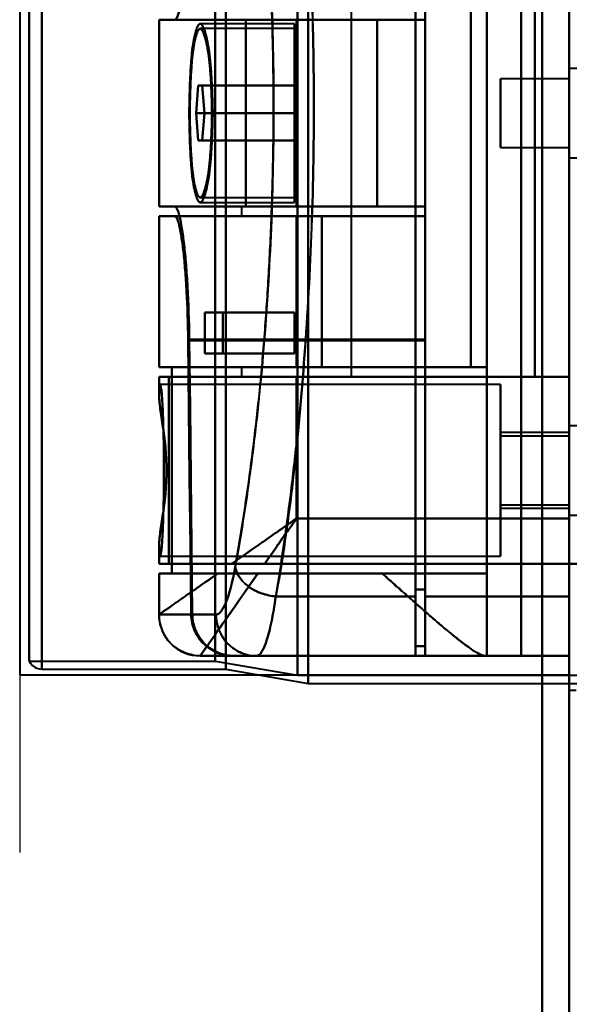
# Model space of a CAD drawing. Header units: millimetres. Extents: x -1087 to 1688, y -120 to 1010.
# Tile 7 of 86: x -573 to -533, y 174 to 246. Entities that reach past the tile are written whole.
import ezdxf

# ---------------------------------------------------------------- set-up
doc = ezdxf.new("R2010")
doc.units = ezdxf.units.MM
doc.layers.add('A-GENM', color=13, linetype='Continuous', lineweight=40)
doc.layers.add('G-IMPT', color=8, linetype='Continuous', lineweight=40)

# ---------------------------------------------------------------- blocks, each defined once
blk = doc.blocks.new('Maintenance r21 - Maintenance r21-751643-Arrière')
at = {"layer": 'A-GENM'}
for p, q in [((-535, 1.653), (-535, 939.653)), ((-535, 939.653), (-535, 1.653))]:
    blk.add_line(p, q, dxfattribs=at)
blk = doc.blocks.new('NEXA 700 CALQUES_dwg-751640-Arrière')
at = {"layer": 'G-IMPT'}
for p, q in [((-533.03, 902.772), (-533.03, 128.972)), ((-572.33, 198.998), (-572.33, 323.372)), ((-572.33, 323.372), (-572.33, 198.998)), ((-571.418, 198.407), (-571.418, 323.372)), ((-571.418, 323.372), (-571.418, 198.407)), ((-558.803, 198.998), (-558.803, 323.372)), ((-558.803, 323.372), (-558.803, 198.998)), ((-558.03, 323.372), (-558.03, 198.407)), ((-558.03, 198.407), (-558.03, 323.372)), ((-552.803, 197.964), (-552.803, 323.372)), ((-552.803, 323.372), (-552.803, 197.964)), ((-552.03, 323.372), (-552.03, 197.372)), ((-552.03, 197.372), (-552.03, 323.372)), ((-533.03, 323.372), (-533.03, 196.872)), ((-533.03, 196.872), (-533.03, 323.372)), ((-544.23, 273.694), (-544.23, 203.694)), ((-544.23, 203.694), (-544.23, 273.694)), ((-544.23, 273.213), (-544.23, 204.193)), ((-544.23, 204.193), (-544.23, 273.213)), ((-543.53, 273.694), (-543.53, 203.694)), ((-543.53, 203.694), (-543.53, 273.694)), ((-543.53, 273.213), (-543.53, 204.193)), ((-543.53, 204.193), (-543.53, 273.213)), ((-533.03, 273.694), (-533.03, 203.694)), ((-533.03, 203.694), (-533.03, 273.694)), ((-548.891, 219.672), (-548.891, 258.072)), ((-543.53, 245.672), (-543.53, 255.034)), ((-543.53, 255.034), (-543.53, 245.672)), ((-562.891, 245.672), (-562.891, 232.072)), ((-562.891, 245.672), (-556.567, 245.672)), ((-556.567, 245.672), (-562.891, 245.672)), ((-562.887, 245.672), (-561.739, 245.672)), ((-561.739, 245.672), (-562.887, 245.672)), ((-553.03, 245.372), (-559.895, 245.372)), ((-556.891, 245.672), (-552.891, 245.672)), ((-552.891, 245.672), (-556.891, 245.672)), ((-553.03, 245.372), (-553.03, 238.872)), ((-553.03, 238.872), (-553.03, 245.372)), ((-547.005, 245.672), (-543.53, 245.672)), ((-543.53, 245.672), (-547.005, 245.672)), ((-553.03, 245.022), (-559.895, 245.022)), ((-553.03, 245.022), (-553.03, 238.872)), ((-553.03, 238.872), (-553.03, 245.022)), ((-530.816, 242.122), (-533.03, 242.122)), ((-533.03, 242.122), (-533.03, 238.872)), ((-533.03, 238.872), (-533.03, 242.122)), ((-533.03, 241.687), (-533.03, 235.622)), ((-560.045, 240.872), (-560.191, 238.872)), ((-560.191, 238.872), (-560.045, 240.872)), ((-560.045, 240.872), (-559.742, 240.872)), ((-559.742, 240.872), (-560.045, 240.872)), ((-559.585, 238.872), (-559.742, 240.872)), ((-559.742, 240.872), (-559.585, 238.872)), ((-533.03, 241.372), (-538.03, 241.372)), ((-538.03, 241.372), (-538.03, 238.872)), ((-538.03, 238.872), (-538.03, 241.372)), ((-533.03, 241.372), (-533.03, 238.872)), ((-533.03, 238.872), (-533.03, 241.372)), ((-560.191, 238.872), (-560.045, 236.872)), ((-560.045, 236.872), (-560.191, 238.872)), ((-559.742, 236.872), (-559.585, 238.872)), ((-559.585, 238.872), (-559.742, 236.872)), ((-553.03, 238.872), (-553.03, 232.722)), ((-553.03, 238.872), (-553.03, 232.372)), ((-553.03, 232.722), (-553.03, 238.872)), ((-553.03, 232.372), (-553.03, 238.872)), ((-538.03, 238.872), (-538.03, 236.372)), ((-538.03, 236.372), (-538.03, 238.872)), ((-533.03, 238.872), (-533.03, 236.058)), ((-533.03, 235.622), (-533.03, 238.872)), ((-533.03, 238.872), (-533.03, 236.372)), ((-533.03, 236.372), (-533.03, 238.872)), ((-559.742, 236.872), (-560.045, 236.872)), ((-560.045, 236.872), (-559.742, 236.872)), ((-538.03, 236.372), (-533.03, 236.372)), ((-533.03, 235.622), (-530.816, 235.622)), ((-559.895, 232.722), (-553.03, 232.722)), ((-559.895, 232.372), (-553.03, 232.372)), ((-556.567, 232.072), (-562.891, 232.072)), ((-562.891, 232.072), (-556.567, 232.072)), ((-561.739, 232.072), (-562.887, 232.072)), ((-562.887, 232.072), (-561.739, 232.072)), ((-556.891, 232.072), (-556.891, 231.372)), ((-552.891, 232.072), (-556.891, 232.072)), ((-556.891, 232.072), (-552.891, 232.072)), ((-543.53, 232.072), (-547.005, 232.072)), ((-547.005, 232.072), (-543.53, 232.072)), ((-543.53, 222.394), (-543.53, 232.072)), ((-543.53, 232.072), (-543.53, 222.394)), ((-562.891, 231.372), (-562.891, 220.372)), ((-562.891, 231.372), (-552.891, 231.372)), ((-552.891, 231.372), (-562.891, 231.372)), ((-562.887, 231.372), (-561.739, 231.372)), ((-561.739, 231.372), (-562.887, 231.372)), ((-543.53, 231.372), (-561.739, 231.372)), ((-556.891, 231.372), (-552.891, 231.372)), ((-552.891, 231.372), (-556.891, 231.372)), ((-551.046, 231.372), (-543.53, 231.372)), ((-543.53, 231.372), (-551.046, 231.372)), ((-543.53, 231.372), (-543.53, 222.327)), ((-543.53, 222.327), (-543.53, 231.372)), ((-559.558, 224.372), (-558.25, 224.372)), ((-558.25, 224.372), (-559.558, 224.372)), ((-558.25, 221.372), (-559.558, 221.372)), ((-559.558, 221.372), (-558.25, 221.372)), ((-552.891, 220.372), (-562.891, 220.372)), ((-562.891, 220.372), (-552.891, 220.372)), ((-561.966, 220.372), (-562.887, 220.372)), ((-562.887, 220.372), (-561.966, 220.372)), ((-556.891, 220.372), (-556.891, 219.672)), ((-552.891, 220.372), (-556.891, 220.372)), ((-556.891, 220.372), (-552.891, 220.372)), ((-540.205, 220.372), (-551.046, 220.372)), ((-551.046, 220.372), (-540.205, 220.372)), ((-562.891, 219.672), (-562.891, 218.346)), ((-562.891, 219.672), (-552.891, 219.672)), ((-552.891, 219.672), (-562.891, 219.672)), ((-562.887, 219.672), (-562.182, 219.672)), ((-562.182, 219.672), (-562.887, 219.672)), ((-552.891, 219.672), (-556.891, 219.672)), ((-556.891, 219.672), (-552.891, 219.672)), ((-548.891, 219.672), (-552.891, 219.672)), ((-552.891, 219.672), (-548.891, 219.672)), ((-538.03, 219.122), (-562.801, 219.122)), ((-538.03, 219.122), (-538.03, 212.872)), ((-538.03, 212.872), (-538.03, 219.122)), ((-530.816, 216.122), (-533.03, 216.122)), ((-530.816, 216.122), (-533.03, 216.122)), ((-533.03, 216.122), (-533.03, 210.058)), ((-533.03, 212.872), (-533.03, 216.122)), ((-533.03, 216.122), (-533.03, 212.872)), ((-533.03, 212.872), (-533.03, 216.122)), ((-533.03, 215.622), (-538.03, 215.622)), ((-538.03, 215.622), (-538.03, 212.872)), ((-538.03, 212.872), (-538.03, 215.622)), ((-533.03, 215.372), (-538.03, 215.372)), ((-538.03, 215.372), (-538.03, 212.872)), ((-538.03, 212.872), (-538.03, 215.372)), ((-533.03, 215.687), (-533.03, 212.872)), ((-533.03, 215.622), (-533.03, 212.872)), ((-533.03, 212.872), (-533.03, 215.622)), ((-533.03, 215.372), (-533.03, 212.872)), ((-533.03, 212.872), (-533.03, 215.372)), ((-533.03, 214.497), (-533.03, 209.622)), ((-538.03, 212.872), (-538.03, 210.372)), ((-538.03, 210.372), (-538.03, 212.872)), ((-538.03, 212.872), (-538.03, 210.122)), ((-538.03, 212.872), (-538.03, 206.622)), ((-538.03, 210.122), (-538.03, 212.872)), ((-538.03, 206.622), (-538.03, 212.872)), ((-533.03, 212.872), (-533.03, 209.622)), ((-533.03, 209.622), (-533.03, 212.872)), ((-533.03, 212.872), (-533.03, 210.372)), ((-533.03, 210.372), (-533.03, 212.872)), ((-533.03, 212.872), (-533.03, 211.247)), ((-533.03, 209.622), (-533.03, 212.872)), ((-533.03, 212.872), (-533.03, 210.122)), ((-533.03, 210.122), (-533.03, 212.872)), ((-538.03, 210.372), (-533.03, 210.372)), ((-538.03, 210.122), (-533.03, 210.122)), ((-533.03, 209.622), (-530.816, 209.622)), ((-533.03, 209.622), (-530.816, 209.622)), ((-533.03, 209.372), (-533.03, 206.072)), ((-533.03, 206.072), (-533.03, 209.372)), ((-562.891, 207.398), (-562.891, 206.072)), ((-562.801, 206.622), (-538.03, 206.622)), ((-557.606, 206.072), (-562.891, 206.072)), ((-562.891, 206.072), (-557.606, 206.072)), ((-562.182, 206.072), (-562.887, 206.072)), ((-562.887, 206.072), (-562.182, 206.072)), ((-532.43, 206.072), (-533.03, 206.072)), ((-533.03, 206.072), (-532.43, 206.072)), ((-562.891, 205.372), (-562.891, 202.372)), ((-562.891, 205.372), (-558.605, 205.372)), ((-558.605, 205.372), (-562.891, 205.372)), ((-562.887, 205.372), (-561.966, 205.372)), ((-561.966, 205.372), (-562.887, 205.372)), ((-539.03, 205.372), (-546.645, 205.372)), ((-546.645, 205.372), (-539.03, 205.372)), ((-544.23, 204.193), (-544.23, 200.072)), ((-544.23, 200.072), (-544.23, 204.193)), ((-544.23, 203.694), (-544.23, 199.372)), ((-544.23, 199.372), (-544.23, 203.694)), ((-543.53, 204.193), (-543.53, 200.072)), ((-543.53, 200.072), (-543.53, 204.193)), ((-543.53, 203.694), (-543.53, 199.372)), ((-543.53, 199.372), (-543.53, 203.694)), ((-533.03, 203.694), (-533.03, 199.372)), ((-533.03, 199.372), (-533.03, 203.694)), ((-562.887, 202.372), (-562.891, 202.372)), ((-562.891, 202.372), (-562.887, 202.372)), ((-560.55, 202.372), (-562.887, 202.372)), ((-562.887, 202.372), (-560.55, 202.372)), ((-560.467, 202.372), (-558.75, 202.372)), ((-558.75, 202.372), (-560.467, 202.372)), ((-544.23, 200.072), (-543.53, 200.072)), ((-559.891, 199.372), (-559.888, 199.372)), ((-559.888, 199.372), (-559.891, 199.372)), ((-559.891, 199.372), (-559.888, 199.372)), ((-557.496, 199.372), (-559.888, 199.372)), ((-559.888, 199.372), (-557.496, 199.372)), ((-557.412, 199.372), (-555.785, 199.372)), ((-555.785, 199.372), (-557.412, 199.372)), ((-557.412, 199.372), (-555.785, 199.372)), ((-555.785, 199.372), (-544.23, 199.372)), ((-543.53, 199.372), (-533.03, 199.372)), ((-539.03, 199.372), (-539.201, 199.372)), ((-539.201, 199.372), (-539.03, 199.372)), ((-572.33, 198.998), (-558.803, 198.998)), ((-558.803, 198.998), (-552.803, 197.964)), ((-571.418, 198.407), (-558.03, 198.407)), ((-558.03, 198.407), (-552.03, 197.372)), ((-552.803, 197.964), (-511.228, 197.964)), ((-552.03, 197.372), (-512.03, 197.372)), ((-533.03, 196.872), (-532.53, 196.872))]:
    blk.add_line(p, q, dxfattribs=at)
at = {"layer": 'G-IMPT', "flags": 128}
for points in [[(-533.03, 937.772), (-533.03, 735.572), (-533.03, 533.372), (-533.03, 331.172), (-533.03, 128.972)], [(-533.03, 128.972), (-533.03, 322.422), (-533.03, 515.872), (-533.03, 709.322), (-533.03, 902.772)], [(-539.03, 278.372), (-539.03, 258.622), (-539.03, 238.872), (-539.03, 219.122), (-539.03, 199.372)], [(-539.03, 199.372), (-539.03, 219.122), (-539.03, 238.872), (-539.03, 258.622), (-539.03, 278.372)], [(-536.539, 278.372), (-536.539, 258.622), (-536.539, 238.872), (-536.539, 219.122), (-536.539, 199.372)], [(-536.539, 199.372), (-536.539, 219.122), (-536.539, 238.872), (-536.539, 258.622), (-536.539, 278.372)], [(-533.03, 278.372), (-533.03, 258.622), (-533.03, 238.872), (-533.03, 219.122), (-533.03, 199.372)], [(-533.03, 199.372), (-533.03, 219.122), (-533.03, 238.872), (-533.03, 258.622), (-533.03, 278.372)], [(-533.03, 271.672), (-533.03, 255.272), (-533.03, 238.872), (-533.03, 222.472), (-533.03, 206.072)], [(-533.03, 206.072), (-533.03, 222.472), (-533.03, 238.872), (-533.03, 255.272), (-533.03, 271.672)], [(-533.03, 271.672), (-533.03, 255.272), (-533.03, 238.872), (-533.03, 222.472), (-533.03, 206.072)], [(-533.03, 206.072), (-533.03, 222.472), (-533.03, 238.872), (-533.03, 255.272), (-533.03, 271.672)], [(-533.03, 206.072), (-533.03, 222.472), (-533.03, 238.872), (-533.03, 255.272), (-533.03, 271.672)], [(-533.03, 271.672), (-533.03, 255.272), (-533.03, 238.872), (-533.03, 222.472), (-533.03, 206.072)], [(-533.03, 268.372), (-533.03, 253.622), (-533.03, 238.872), (-533.03, 224.122), (-533.03, 209.372)], [(-533.03, 209.372), (-533.03, 224.122), (-533.03, 238.872), (-533.03, 253.622), (-533.03, 268.372)], [(-535.53, 219.672), (-535.53, 229.272), (-535.53, 238.872), (-535.53, 248.472), (-535.53, 258.072)], [(-535.53, 258.072), (-535.53, 248.472), (-535.53, 238.872), (-535.53, 229.272), (-535.53, 219.672)], [(-535.53, 219.672), (-535.53, 229.272), (-535.53, 238.872), (-535.53, 248.472), (-535.53, 258.072)], [(-535.53, 258.072), (-535.53, 248.472), (-535.53, 238.872), (-535.53, 229.272), (-535.53, 219.672)], [(-535.53, 219.672), (-535.53, 229.272), (-535.53, 238.872), (-535.53, 248.472), (-535.53, 258.072)], [(-535.53, 258.072), (-535.53, 248.472), (-535.53, 238.872), (-535.53, 229.272), (-535.53, 219.672)], [(-535.53, 219.672), (-535.53, 229.272), (-535.53, 238.872), (-535.53, 248.472), (-535.53, 258.072)], [(-535.53, 258.072), (-535.53, 248.472), (-535.53, 238.872), (-535.53, 229.272), (-535.53, 219.672)], [(-533.03, 258.072), (-533.03, 248.472), (-533.03, 238.872), (-533.03, 229.272), (-533.03, 219.672)], [(-533.03, 258.072), (-533.03, 248.472), (-533.03, 238.872), (-533.03, 229.272), (-533.03, 219.672)], [(-533.03, 219.672), (-533.03, 229.272), (-533.03, 238.872), (-533.03, 248.472), (-533.03, 258.072)], [(-533.03, 219.672), (-533.03, 229.272), (-533.03, 238.872), (-533.03, 248.472), (-533.03, 258.072)], [(-540.205, 257.372), (-540.205, 248.122), (-540.205, 238.872), (-540.205, 229.622), (-540.205, 220.372)], [(-540.205, 220.372), (-540.205, 229.622), (-540.205, 238.872), (-540.205, 248.122), (-540.205, 257.372)], [(-539.03, 257.372), (-539.03, 248.122), (-539.03, 238.872), (-539.03, 229.622), (-539.03, 220.372)], [(-539.03, 220.372), (-539.03, 229.622), (-539.03, 238.872), (-539.03, 248.122), (-539.03, 257.372)], [(-543.53, 246.372), (-543.53, 246.197), (-543.53, 246.022), (-543.53, 245.847), (-543.53, 245.672)], [(-543.53, 245.672), (-543.53, 245.847), (-543.53, 246.022), (-543.53, 246.197), (-543.53, 246.372)], [(-562.887, 245.672), (-562.887, 242.272), (-562.887, 238.872), (-562.887, 235.472), (-562.887, 232.072)], [(-562.887, 232.072), (-562.887, 235.472), (-562.887, 238.872), (-562.887, 242.272), (-562.887, 245.672)], [(-543.53, 245.672), (-548.083, 245.672), (-552.635, 245.672), (-557.187, 245.672), (-561.739, 245.672)], [(-561.739, 245.672), (-557.187, 245.672), (-552.635, 245.672), (-548.083, 245.672), (-543.53, 245.672)], [(-556.567, 245.672), (-556.567, 242.272), (-556.567, 238.872), (-556.567, 235.472), (-556.567, 232.072)], [(-556.567, 232.072), (-556.567, 235.472), (-556.567, 238.872), (-556.567, 242.272), (-556.567, 245.672)], [(-556.567, 245.672), (-554.176, 245.672), (-551.786, 245.672), (-549.395, 245.672), (-547.005, 245.672)], [(-547.005, 245.672), (-549.395, 245.672), (-551.786, 245.672), (-554.176, 245.672), (-556.567, 245.672)], [(-543.53, 245.672), (-545.871, 245.672), (-548.211, 245.672), (-550.551, 245.672), (-552.891, 245.672)], [(-552.891, 245.672), (-552.891, 242.272), (-552.891, 238.872), (-552.891, 235.472), (-552.891, 232.072)], [(-552.891, 245.672), (-550.551, 245.672), (-548.211, 245.672), (-545.871, 245.672), (-543.53, 245.672)], [(-543.53, 245.672), (-545.871, 245.672), (-548.211, 245.672), (-550.551, 245.672), (-552.891, 245.672)], [(-552.891, 232.072), (-552.891, 235.472), (-552.891, 238.872), (-552.891, 242.272), (-552.891, 245.672)], [(-552.891, 245.672), (-550.551, 245.672), (-548.211, 245.672), (-545.871, 245.672), (-543.53, 245.672)], [(-552.891, 232.072), (-552.891, 235.472), (-552.891, 238.872), (-552.891, 242.272), (-552.891, 245.672)], [(-552.891, 245.672), (-552.891, 242.272), (-552.891, 238.872), (-552.891, 235.472), (-552.891, 232.072)], [(-547.005, 245.672), (-547.005, 242.272), (-547.005, 238.872), (-547.005, 235.472), (-547.005, 232.072)], [(-547.005, 232.072), (-547.005, 235.472), (-547.005, 238.872), (-547.005, 242.272), (-547.005, 245.672)], [(-560.045, 240.872), (-558.291, 240.872), (-556.537, 240.872), (-554.784, 240.872), (-553.03, 240.872)], [(-553.03, 240.872), (-554.784, 240.872), (-556.537, 240.872), (-558.291, 240.872), (-560.045, 240.872)], [(-559.742, 240.872), (-558.064, 240.872), (-556.386, 240.872), (-554.708, 240.872), (-553.03, 240.872)], [(-553.03, 240.872), (-554.708, 240.872), (-556.386, 240.872), (-558.064, 240.872), (-559.742, 240.872)], [(-553.03, 240.872), (-553.03, 240.372), (-553.03, 239.872), (-553.03, 239.372), (-553.03, 238.872)], [(-553.03, 238.872), (-553.03, 239.372), (-553.03, 239.872), (-553.03, 240.372), (-553.03, 240.872)], [(-553.03, 240.872), (-553.03, 240.372), (-553.03, 239.872), (-553.03, 239.372), (-553.03, 238.872)], [(-553.03, 238.872), (-553.03, 239.372), (-553.03, 239.872), (-553.03, 240.372), (-553.03, 240.872)], [(-560.191, 238.872), (-558.401, 238.872), (-556.61, 238.872), (-554.82, 238.872), (-553.03, 238.872)], [(-553.03, 238.872), (-554.82, 238.872), (-556.61, 238.872), (-558.401, 238.872), (-560.191, 238.872)], [(-559.585, 238.872), (-557.946, 238.872), (-556.307, 238.872), (-554.669, 238.872), (-553.03, 238.872)], [(-553.03, 238.872), (-554.669, 238.872), (-556.307, 238.872), (-557.946, 238.872), (-559.585, 238.872)], [(-553.03, 238.872), (-553.03, 238.372), (-553.03, 237.872), (-553.03, 237.372), (-553.03, 236.872)], [(-553.03, 236.872), (-553.03, 237.372), (-553.03, 237.872), (-553.03, 238.372), (-553.03, 238.872)], [(-553.03, 238.872), (-553.03, 238.372), (-553.03, 237.872), (-553.03, 237.372), (-553.03, 236.872)], [(-553.03, 236.872), (-553.03, 237.372), (-553.03, 237.872), (-553.03, 238.372), (-553.03, 238.872)], [(-560.045, 236.872), (-558.291, 236.872), (-556.537, 236.872), (-554.784, 236.872), (-553.03, 236.872)], [(-553.03, 236.872), (-554.784, 236.872), (-556.537, 236.872), (-558.291, 236.872), (-560.045, 236.872)], [(-553.03, 236.872), (-554.708, 236.872), (-556.386, 236.872), (-558.064, 236.872), (-559.742, 236.872)], [(-559.742, 236.872), (-558.064, 236.872), (-556.386, 236.872), (-554.708, 236.872), (-553.03, 236.872)], [(-543.53, 232.072), (-548.083, 232.072), (-552.635, 232.072), (-557.187, 232.072), (-561.739, 232.072)], [(-561.739, 232.072), (-557.187, 232.072), (-552.635, 232.072), (-548.083, 232.072), (-543.53, 232.072)], [(-547.005, 232.072), (-549.395, 232.072), (-551.786, 232.072), (-554.176, 232.072), (-556.567, 232.072)], [(-556.567, 232.072), (-554.176, 232.072), (-551.786, 232.072), (-549.395, 232.072), (-547.005, 232.072)], [(-552.891, 232.072), (-550.551, 232.072), (-548.211, 232.072), (-545.871, 232.072), (-543.53, 232.072)], [(-552.891, 232.072), (-550.551, 232.072), (-548.211, 232.072), (-545.871, 232.072), (-543.53, 232.072)], [(-543.53, 232.072), (-545.871, 232.072), (-548.211, 232.072), (-550.551, 232.072), (-552.891, 232.072)], [(-543.53, 232.072), (-545.871, 232.072), (-548.211, 232.072), (-550.551, 232.072), (-552.891, 232.072)], [(-543.53, 231.372), (-543.53, 231.547), (-543.53, 231.722), (-543.53, 231.897), (-543.53, 232.072)], [(-543.53, 231.372), (-543.53, 231.547), (-543.53, 231.722), (-543.53, 231.897), (-543.53, 232.072)], [(-543.53, 232.072), (-543.53, 231.897), (-543.53, 231.722), (-543.53, 231.547), (-543.53, 231.372)], [(-543.53, 232.072), (-543.53, 231.897), (-543.53, 231.722), (-543.53, 231.547), (-543.53, 231.372)], [(-543.53, 231.372), (-543.53, 231.547), (-543.53, 231.722), (-543.53, 231.897), (-543.53, 232.072)], [(-543.53, 232.072), (-543.53, 231.897), (-543.53, 231.722), (-543.53, 231.547), (-543.53, 231.372)], [(-562.887, 220.372), (-562.887, 223.122), (-562.887, 225.872), (-562.887, 228.622), (-562.887, 231.372)], [(-562.887, 231.372), (-562.887, 228.622), (-562.887, 225.872), (-562.887, 223.122), (-562.887, 220.372)], [(-543.53, 231.372), (-548.083, 231.372), (-552.635, 231.372), (-557.187, 231.372), (-561.739, 231.372)], [(-561.739, 231.372), (-557.187, 231.372), (-552.635, 231.372), (-548.083, 231.372), (-543.53, 231.372)], [(-552.891, 231.372), (-552.891, 228.622), (-552.891, 225.872), (-552.891, 223.122), (-552.891, 220.372)], [(-552.891, 220.372), (-552.891, 223.122), (-552.891, 225.872), (-552.891, 228.622), (-552.891, 231.372)], [(-552.891, 231.372), (-552.43, 231.372), (-551.968, 231.372), (-551.507, 231.372), (-551.046, 231.372)], [(-543.53, 231.372), (-545.871, 231.372), (-548.211, 231.372), (-550.551, 231.372), (-552.891, 231.372)], [(-552.891, 231.372), (-552.891, 228.622), (-552.891, 225.872), (-552.891, 223.122), (-552.891, 220.372)], [(-543.53, 231.372), (-545.871, 231.372), (-548.211, 231.372), (-550.551, 231.372), (-552.891, 231.372)], [(-552.891, 231.372), (-550.551, 231.372), (-548.211, 231.372), (-545.871, 231.372), (-543.53, 231.372)], [(-551.046, 231.372), (-551.507, 231.372), (-551.968, 231.372), (-552.43, 231.372), (-552.891, 231.372)], [(-552.891, 231.372), (-550.551, 231.372), (-548.211, 231.372), (-545.871, 231.372), (-543.53, 231.372)], [(-552.891, 220.372), (-552.891, 223.122), (-552.891, 225.872), (-552.891, 228.622), (-552.891, 231.372)], [(-552.891, 220.372), (-552.891, 223.122), (-552.891, 225.872), (-552.891, 228.622), (-552.891, 231.372)], [(-552.891, 231.372), (-552.891, 228.622), (-552.891, 225.872), (-552.891, 223.122), (-552.891, 220.372)], [(-551.046, 231.372), (-551.046, 228.622), (-551.046, 225.872), (-551.046, 223.122), (-551.046, 220.372)], [(-551.046, 220.372), (-551.046, 223.122), (-551.046, 225.872), (-551.046, 228.622), (-551.046, 231.372)], [(-559.558, 224.372), (-557.926, 224.372), (-556.294, 224.372), (-554.662, 224.372), (-553.03, 224.372)], [(-559.558, 224.372), (-559.558, 223.622), (-559.558, 222.872), (-559.558, 222.122), (-559.558, 221.372)], [(-553.03, 224.372), (-554.662, 224.372), (-556.294, 224.372), (-557.926, 224.372), (-559.558, 224.372)], [(-559.558, 221.372), (-559.558, 222.122), (-559.558, 222.872), (-559.558, 223.622), (-559.558, 224.372)], [(-553.03, 224.372), (-554.335, 224.372), (-555.64, 224.372), (-556.945, 224.372), (-558.25, 224.372)], [(-558.25, 221.372), (-558.25, 222.122), (-558.25, 222.872), (-558.25, 223.622), (-558.25, 224.372)], [(-558.25, 224.372), (-556.945, 224.372), (-555.64, 224.372), (-554.335, 224.372), (-553.03, 224.372)], [(-558.25, 224.372), (-558.25, 223.622), (-558.25, 222.872), (-558.25, 222.122), (-558.25, 221.372)], [(-553.03, 224.372), (-553.03, 223.622), (-553.03, 222.872), (-553.03, 222.122), (-553.03, 221.372)], [(-553.03, 221.372), (-553.03, 222.122), (-553.03, 222.872), (-553.03, 223.622), (-553.03, 224.372)], [(-553.03, 221.372), (-553.03, 222.122), (-553.03, 222.872), (-553.03, 223.622), (-553.03, 224.372)], [(-553.03, 224.372), (-553.03, 223.622), (-553.03, 222.872), (-553.03, 222.122), (-553.03, 221.372)], [(-560.55, 202.372), (-560.605, 207.36), (-560.66, 212.348), (-560.714, 217.338), (-560.768, 222.327)], [(-560.768, 222.327), (-556.459, 222.327), (-552.149, 222.327), (-547.84, 222.327), (-543.53, 222.327)], [(-543.53, 222.327), (-547.84, 222.327), (-552.149, 222.327), (-556.459, 222.327), (-560.768, 222.327)], [(-560.768, 222.327), (-560.714, 217.338), (-560.66, 212.348), (-560.605, 207.36), (-560.55, 202.372)], [(-560.69, 222.394), (-560.635, 217.388), (-560.58, 212.382), (-560.524, 207.377), (-560.467, 202.372)], [(-543.53, 222.394), (-547.82, 222.394), (-552.11, 222.394), (-556.4, 222.394), (-560.69, 222.394)], [(-560.69, 222.394), (-556.4, 222.394), (-552.11, 222.394), (-547.82, 222.394), (-543.53, 222.394)], [(-560.467, 202.372), (-560.524, 207.377), (-560.58, 212.382), (-560.635, 217.388), (-560.69, 222.394)], [(-543.53, 222.394), (-543.53, 216.814), (-543.53, 211.233), (-543.53, 205.653), (-543.53, 200.072)], [(-543.53, 200.072), (-543.53, 205.653), (-543.53, 211.233), (-543.53, 216.814), (-543.53, 222.394)], [(-543.53, 199.372), (-543.53, 205.111), (-543.53, 210.85), (-543.53, 216.589), (-543.53, 222.327)], [(-543.53, 222.327), (-543.53, 216.589), (-543.53, 210.85), (-543.53, 205.111), (-543.53, 199.372)], [(-559.558, 221.372), (-557.926, 221.372), (-556.294, 221.372), (-554.662, 221.372), (-553.03, 221.372)], [(-553.03, 221.372), (-554.662, 221.372), (-556.294, 221.372), (-557.926, 221.372), (-559.558, 221.372)], [(-558.25, 221.372), (-556.945, 221.372), (-555.64, 221.372), (-554.335, 221.372), (-553.03, 221.372)], [(-553.03, 221.372), (-554.335, 221.372), (-555.64, 221.372), (-556.945, 221.372), (-558.25, 221.372)], [(-561.966, 220.372), (-561.966, 216.622), (-561.966, 212.872), (-561.966, 209.122), (-561.966, 205.372)], [(-539.03, 220.372), (-544.764, 220.372), (-550.498, 220.372), (-556.232, 220.372), (-561.966, 220.372)], [(-561.966, 205.372), (-561.966, 209.122), (-561.966, 212.872), (-561.966, 216.622), (-561.966, 220.372)], [(-561.966, 220.372), (-556.232, 220.372), (-550.498, 220.372), (-544.764, 220.372), (-539.03, 220.372)], [(-551.046, 220.372), (-551.507, 220.372), (-551.968, 220.372), (-552.43, 220.372), (-552.891, 220.372)], [(-552.891, 220.372), (-549.719, 220.372), (-546.548, 220.372), (-543.376, 220.372), (-540.205, 220.372)], [(-540.205, 220.372), (-543.376, 220.372), (-546.548, 220.372), (-549.719, 220.372), (-552.891, 220.372)], [(-552.891, 220.372), (-549.426, 220.372), (-545.961, 220.372), (-542.496, 220.372), (-539.03, 220.372)], [(-552.891, 220.372), (-552.43, 220.372), (-551.968, 220.372), (-551.507, 220.372), (-551.046, 220.372)], [(-539.03, 220.372), (-542.496, 220.372), (-545.961, 220.372), (-549.426, 220.372), (-552.891, 220.372)], [(-539.03, 220.372), (-539.03, 216.622), (-539.03, 212.872), (-539.03, 209.122), (-539.03, 205.372)], [(-539.03, 205.372), (-539.03, 209.122), (-539.03, 212.872), (-539.03, 216.622), (-539.03, 220.372)], [(-562.887, 218.499), (-562.887, 218.792), (-562.887, 219.086), (-562.887, 219.379), (-562.887, 219.672)], [(-562.887, 219.672), (-562.887, 219.379), (-562.887, 219.086), (-562.887, 218.792), (-562.887, 218.499)], [(-562.182, 206.072), (-562.182, 209.472), (-562.182, 212.872), (-562.182, 216.272), (-562.182, 219.672)], [(-562.182, 219.672), (-555.519, 219.672), (-548.856, 219.672), (-542.193, 219.672), (-535.53, 219.672)], [(-535.53, 219.672), (-542.193, 219.672), (-548.856, 219.672), (-555.519, 219.672), (-562.182, 219.672)], [(-562.182, 219.672), (-562.182, 216.272), (-562.182, 212.872), (-562.182, 209.472), (-562.182, 206.072)], [(-552.891, 209.372), (-552.891, 211.947), (-552.891, 214.522), (-552.891, 217.097), (-552.891, 219.672)], [(-552.891, 219.672), (-548.551, 219.672), (-544.211, 219.672), (-539.871, 219.672), (-535.53, 219.672)], [(-552.891, 219.672), (-552.891, 217.097), (-552.891, 214.522), (-552.891, 211.947), (-552.891, 209.372)], [(-535.53, 219.672), (-539.871, 219.672), (-544.211, 219.672), (-548.551, 219.672), (-552.891, 219.672)], [(-533.03, 219.672), (-533.655, 219.672), (-534.28, 219.672), (-534.905, 219.672), (-535.53, 219.672)], [(-535.53, 219.672), (-534.905, 219.672), (-534.28, 219.672), (-533.655, 219.672), (-533.03, 219.672)], [(-535.53, 219.672), (-534.905, 219.672), (-534.28, 219.672), (-533.655, 219.672), (-533.03, 219.672)], [(-533.03, 219.672), (-533.655, 219.672), (-534.28, 219.672), (-534.905, 219.672), (-535.53, 219.672)], [(-533.03, 209.372), (-537.996, 209.372), (-542.961, 209.372), (-547.926, 209.372), (-552.891, 209.372)], [(-552.891, 209.372), (-547.926, 209.372), (-542.961, 209.372), (-537.996, 209.372), (-533.03, 209.372)], [(-562.887, 206.072), (-562.887, 206.366), (-562.887, 206.659), (-562.887, 206.953), (-562.887, 207.246)], [(-562.887, 207.246), (-562.887, 206.953), (-562.887, 206.659), (-562.887, 206.366), (-562.887, 206.072)], [(-533.03, 206.072), (-540.318, 206.072), (-547.606, 206.072), (-554.894, 206.072), (-562.182, 206.072)], [(-562.182, 206.072), (-554.894, 206.072), (-547.606, 206.072), (-540.318, 206.072), (-533.03, 206.072)], [(-533.03, 206.072), (-538.573, 206.072), (-544.116, 206.072), (-549.658, 206.072), (-555.201, 206.072)], [(-555.201, 206.072), (-549.658, 206.072), (-544.116, 206.072), (-538.573, 206.072), (-533.03, 206.072)], [(-533.03, 206.072), (-533.03, 186.797), (-533.03, 167.522), (-533.03, 148.247), (-533.03, 128.972)], [(-533.03, 128.972), (-533.03, 148.247), (-533.03, 167.522), (-533.03, 186.797), (-533.03, 206.072)], [(-531.03, 206.072), (-531.53, 206.072), (-532.03, 206.072), (-532.53, 206.072), (-533.03, 206.072)], [(-533.03, 206.072), (-532.53, 206.072), (-532.03, 206.072), (-531.53, 206.072), (-531.03, 206.072)], [(-533.03, 128.972), (-533.03, 148.247), (-533.03, 167.522), (-533.03, 186.797), (-533.03, 206.072)], [(-533.03, 206.072), (-533.03, 186.797), (-533.03, 167.522), (-533.03, 148.247), (-533.03, 128.972)], [(-562.887, 202.372), (-562.887, 203.122), (-562.887, 203.872), (-562.887, 204.622), (-562.887, 205.372)], [(-562.887, 205.372), (-562.887, 204.622), (-562.887, 203.872), (-562.887, 203.122), (-562.887, 202.372)], [(-539.03, 205.372), (-544.764, 205.372), (-550.498, 205.372), (-556.232, 205.372), (-561.966, 205.372)], [(-561.966, 205.372), (-556.232, 205.372), (-550.498, 205.372), (-544.764, 205.372), (-539.03, 205.372)], [(-546.645, 205.372), (-548.907, 205.372), (-551.168, 205.372), (-553.43, 205.372), (-555.691, 205.372)], [(-555.691, 205.372), (-553.43, 205.372), (-551.168, 205.372), (-548.907, 205.372), (-546.645, 205.372)], [(-539.03, 205.372), (-539.03, 203.872), (-539.03, 202.372), (-539.03, 200.872), (-539.03, 199.372)], [(-539.03, 199.372), (-539.03, 200.872), (-539.03, 202.372), (-539.03, 203.872), (-539.03, 205.372)], [(-544.23, 203.694), (-546.77, 203.694), (-549.31, 203.694), (-551.85, 203.694), (-554.389, 203.694)], [(-554.389, 203.694), (-551.85, 203.694), (-549.31, 203.694), (-546.77, 203.694), (-544.23, 203.694)], [(-543.53, 204.193), (-543.705, 204.193), (-543.88, 204.193), (-544.055, 204.193), (-544.23, 204.193)], [(-544.23, 204.193), (-544.055, 204.193), (-543.88, 204.193), (-543.705, 204.193), (-543.53, 204.193)], [(-533.03, 203.694), (-535.655, 203.694), (-538.28, 203.694), (-540.905, 203.694), (-543.53, 203.694)], [(-543.53, 203.694), (-540.905, 203.694), (-538.28, 203.694), (-535.655, 203.694), (-533.03, 203.694)], [(-544.23, 199.372), (-544.23, 199.547), (-544.23, 199.722), (-544.23, 199.897), (-544.23, 200.072)], [(-543.53, 200.072), (-543.705, 200.072), (-543.88, 200.072), (-544.055, 200.072), (-544.23, 200.072)], [(-544.23, 200.072), (-544.23, 199.897), (-544.23, 199.722), (-544.23, 199.547), (-544.23, 199.372)], [(-543.53, 200.072), (-543.705, 200.072), (-543.88, 200.072), (-544.055, 200.072), (-544.23, 200.072)], [(-544.23, 200.072), (-544.055, 200.072), (-543.88, 200.072), (-543.705, 200.072), (-543.53, 200.072)], [(-544.23, 200.072), (-544.055, 200.072), (-543.88, 200.072), (-543.705, 200.072), (-543.53, 200.072)], [(-539.201, 199.372), (-544.373, 199.372), (-549.546, 199.372), (-554.718, 199.372), (-559.891, 199.372)], [(-559.891, 199.372), (-554.718, 199.372), (-549.546, 199.372), (-544.373, 199.372), (-539.201, 199.372)], [(-559.888, 199.372), (-559.188, 199.372), (-557.904, 199.372), (-557.496, 199.372)], [(-557.496, 199.372), (-554.004, 199.372), (-550.513, 199.372), (-547.022, 199.372), (-543.53, 199.372)], [(-543.53, 199.372), (-547.022, 199.372), (-550.513, 199.372), (-554.004, 199.372), (-557.496, 199.372)], [(-557.412, 199.372), (-554.116, 199.372), (-550.821, 199.372), (-547.526, 199.372), (-544.23, 199.372)], [(-544.23, 199.372), (-547.526, 199.372), (-550.821, 199.372), (-554.116, 199.372), (-557.412, 199.372)], [(-555.785, 199.372), (-552.897, 199.372), (-550.008, 199.372), (-547.119, 199.372), (-544.23, 199.372)], [(-544.23, 199.372), (-547.119, 199.372), (-550.008, 199.372), (-552.897, 199.372), (-555.785, 199.372)], [(-533.03, 199.372), (-535.655, 199.372), (-538.28, 199.372), (-540.905, 199.372), (-543.53, 199.372)], [(-543.53, 199.372), (-540.905, 199.372), (-538.28, 199.372), (-535.655, 199.372), (-533.03, 199.372)], [(-536.539, 199.372), (-537.162, 199.372), (-537.785, 199.372), (-538.408, 199.372), (-539.03, 199.372)], [(-539.03, 199.372), (-538.408, 199.372), (-537.785, 199.372), (-537.162, 199.372), (-536.539, 199.372)], [(-536.539, 199.372), (-535.662, 199.372), (-534.785, 199.372), (-533.908, 199.372), (-533.03, 199.372)], [(-533.03, 199.372), (-533.908, 199.372), (-534.785, 199.372), (-535.662, 199.372), (-536.539, 199.372)], [(-572.33, 198.998), (-572.261, 198.87), (-572.092, 198.669), (-571.934, 198.55), (-571.804, 198.485), (-571.6, 198.424), (-571.418, 198.407)]]:
    blk.add_lwpolyline(points, dxfattribs=at)
at = {"layer": 'G-IMPT'}
blk.add_arc((-559.891, 202.372), 3, 180, 270, dxfattribs=at)
for centre, ratio in [((-559.888, 202.372), 0.999612), ((-559.888, 202.372), 0.999612), ((-555.785, 202.372), 0.988401)]:
    blk.add_ellipse(centre, major_axis=(0, 3), ratio=ratio, start_param=1.570796, end_param=3.141593, dxfattribs=at)
for points in [[(-554.194, 273.694), (-553.363, 269.009), (-552.129, 257.89), (-551.336, 238.422), (-552.266, 219.067), (-553.545, 208.218), (-554.389, 203.694)], [(-552.891, 209.372), (-553.3, 209.085), (-554.119, 208.514), (-555.328, 207.667), (-556.5, 206.846), (-557.245, 206.326), (-557.606, 206.072)], [(-557.343, 205.83), (-557.545, 204.721), (-558.006, 202.988), (-558.509, 202.372), (-558.75, 202.372)], [(-558.75, 202.372), (-558.504, 202.378), (-558.008, 202.984), (-557.545, 204.722), (-557.343, 205.83)], [(-557.606, 206.072), (-557.235, 206.072), (-556.454, 206.072), (-555.621, 206.072), (-555.201, 206.072)], [(-557.343, 205.83), (-557.303, 205.592), (-557.089, 205.08), (-556.412, 204.368), (-555.426, 203.879), (-554.718, 203.724), (-554.389, 203.694)], [(-554.389, 203.694), (-554.718, 203.724), (-555.426, 203.879), (-556.412, 204.368), (-557.089, 205.08), (-557.303, 205.592), (-557.343, 205.83)], [(-558.605, 205.372), (-559.264, 204.906), (-560.469, 204.075), (-561.841, 203.113), (-562.697, 202.506), (-562.891, 202.374), (-562.891, 202.372)], [(-562.891, 202.372), (-562.891, 202.372), (-562.103, 202.924), (-559.922, 204.451), (-558.605, 205.372)], [(-555.691, 205.372), (-556.311, 204.487), (-557.471, 202.829), (-558.83, 200.888), (-559.694, 199.654), (-559.891, 199.372), (-559.891, 199.372)], [(-554.389, 203.694), (-554.49, 203.012), (-554.7, 201.78), (-555.054, 200.405), (-555.421, 199.565), (-555.663, 199.372), (-555.785, 199.372)], [(-555.785, 199.372), (-555.665, 199.372), (-555.418, 199.568), (-555.055, 200.403), (-554.7, 201.784), (-554.489, 203.004), (-554.389, 203.694)], [(-559.891, 199.372), (-560.245, 199.372), (-561.019, 199.525), (-562.079, 200.184), (-562.738, 201.245), (-562.891, 202.019), (-562.891, 202.372)], [(-557.496, 199.372), (-557.892, 199.372), (-558.684, 199.529), (-559.695, 200.195), (-560.378, 201.191), (-560.545, 201.978), (-560.55, 202.372)], [(-560.55, 202.372), (-560.544, 202.166), (-560.498, 201.766), (-560.326, 201.218), (-560.034, 200.694), (-559.655, 200.235), (-559.189, 199.864), (-558.658, 199.581), (-558.105, 199.417), (-557.703, 199.375), (-557.496, 199.372)], [(-560.467, 202.372), (-560.463, 201.978), (-560.295, 201.191), (-559.612, 200.195), (-558.6, 199.529), (-557.808, 199.372), (-557.412, 199.372)], [(-557.412, 199.372), (-557.619, 199.375), (-558.021, 199.417), (-558.575, 199.581), (-559.106, 199.864), (-559.571, 200.235), (-559.951, 200.693), (-560.243, 201.218), (-560.415, 201.766), (-560.462, 202.166), (-560.467, 202.372)], [(-558.75, 202.372), (-558.75, 202.019), (-558.599, 201.245), (-557.948, 200.184), (-556.9, 199.525), (-556.135, 199.372), (-555.785, 199.372)]]:
    blk.add_open_spline(points, degree=3, dxfattribs=at)
for points, knots in [([(-554.389, 203.694), (-554.005, 205.964), (-553.456, 209.699), (-552.83, 215.159), (-552.28, 221.025), (-551.79, 228.686), (-551.558, 238.46), (-551.718, 248.119), (-552.166, 255.996), (-552.674, 261.859), (-553.281, 267.531), (-553.817, 271.359), (-554.194, 273.694)], [0, 0, 0, 0, 0.125, 0.1875, 0.25, 0.375, 0.5, 0.625, 0.75, 0.8125, 0.875, 1, 1, 1, 1]), ([(-557.146, 271.63), (-556.767, 269.44), (-556.228, 265.849), (-555.616, 260.524), (-555.103, 255.015), (-554.65, 247.601), (-554.488, 238.506), (-554.723, 229.303), (-555.219, 222.094), (-555.774, 216.585), (-556.404, 211.46), (-556.957, 207.957), (-557.343, 205.83)], [0, 0, 0, 0, 0.125, 0.1875, 0.25, 0.375, 0.5, 0.625, 0.75, 0.8125, 0.875, 1, 1, 1, 1]), ([(-557.343, 205.83), (-556.944, 208.078), (-556.385, 211.625), (-555.759, 216.719), (-555.359, 220.694), (-555.028, 224.933), (-554.773, 229.411), (-554.606, 233.988), (-554.537, 238.486), (-554.573, 242.992), (-554.706, 247.591), (-554.929, 252.107), (-555.231, 256.398), (-555.608, 260.442), (-556.207, 265.647), (-556.752, 269.301), (-557.146, 271.63)], [0, 0, 0, 0, 0.125, 0.1875, 0.25, 0.3125, 0.375, 0.4375, 0.5, 0.5625, 0.625, 0.6875, 0.75, 0.8125, 0.875, 1, 1, 1, 1]), ([(-560.694, 255.034), (-560.716, 253.677), (-560.782, 251.837), (-560.935, 249.691), (-561.119, 247.848), (-561.349, 246.463), (-561.571, 245.799), (-561.683, 245.678), (-561.739, 245.672)], [0, 0, 0, 0, 0.25, 0.375, 0.5, 0.75, 0.875, 1, 1, 1, 1]), ([(-561.739, 245.672), (-561.626, 245.672), (-561.462, 246.018), (-561.233, 247.15), (-561.073, 248.308), (-560.935, 249.693), (-560.781, 251.825), (-560.718, 253.724), (-560.694, 255.034)], [0, 0, 0, 0, 0.25, 0.375, 0.5, 0.625, 0.75, 1, 1, 1, 1]), ([(-558.983, 238.872), (-559.001, 239.727), (-559.049, 241.007), (-559.158, 242.515), (-559.258, 243.506), (-559.393, 244.316), (-559.559, 244.917), (-559.735, 245.288), (-559.896, 245.414), (-560.049, 245.29), (-560.263, 244.798), (-560.488, 243.6), (-560.635, 241.435), (-560.682, 239.727), (-560.689, 238.872)], [0, 0, 0, 0, 0.125, 0.1875, 0.25, 0.3125, 0.375, 0.4375, 0.5, 0.5625, 0.625, 0.75, 0.875, 1, 1, 1, 1]), ([(-560.689, 238.872), (-560.684, 239.369), (-560.667, 240.306), (-560.622, 241.543), (-560.567, 242.432), (-560.521, 242.98), (-560.491, 243.272), (-560.445, 243.687), (-560.357, 244.256), (-560.211, 244.866), (-560.078, 245.204), (-559.971, 245.347), (-559.894, 245.385), (-559.817, 245.347), (-559.706, 245.203), (-559.562, 244.864), (-559.396, 244.254), (-559.291, 243.685), (-559.235, 243.269), (-559.199, 242.977), (-559.14, 242.429), (-559.072, 241.541), (-559.013, 240.305), (-558.99, 239.369), (-558.983, 238.872)], [0, 0, 0, 0, 0.0625, 0.125, 0.1875, 0.21875, 0.234375, 0.25, 0.3125, 0.375, 0.4375, 0.46875, 0.5, 0.53125, 0.5625, 0.625, 0.6875, 0.75, 0.765625, 0.78125, 0.8125, 0.875, 0.9375, 1, 1, 1, 1]), ([(-560.649, 238.872), (-560.642, 239.681), (-560.598, 241.297), (-560.458, 243.345), (-560.244, 244.479), (-560.041, 244.944), (-559.896, 245.062), (-559.744, 244.943), (-559.578, 244.592), (-559.421, 244.023), (-559.294, 243.256), (-559.199, 242.319), (-559.097, 240.892), (-559.052, 239.681), (-559.035, 238.872)], [0, 0, 0, 0, 0.125, 0.25, 0.375, 0.4375, 0.5, 0.5625, 0.625, 0.6875, 0.75, 0.8125, 0.875, 1, 1, 1, 1]), ([(-559.035, 238.872), (-559.042, 239.342), (-559.063, 240.228), (-559.118, 241.397), (-559.183, 242.238), (-559.238, 242.756), (-559.272, 243.033), (-559.325, 243.426), (-559.423, 243.964), (-559.58, 244.542), (-559.717, 244.862), (-559.821, 244.998), (-559.895, 245.034), (-559.967, 244.998), (-560.068, 244.863), (-560.195, 244.543), (-560.333, 243.966), (-560.416, 243.428), (-560.461, 243.035), (-560.489, 242.759), (-560.533, 242.24), (-560.585, 241.399), (-560.628, 240.229), (-560.644, 239.342), (-560.649, 238.872)], [0, 0, 0, 0, 0.0625, 0.125, 0.1875, 0.21875, 0.234375, 0.25, 0.3125, 0.375, 0.4375, 0.46875, 0.5, 0.53125, 0.5625, 0.625, 0.6875, 0.75, 0.765625, 0.78125, 0.8125, 0.875, 0.9375, 1, 1, 1, 1]), ([(-560.689, 238.872), (-560.682, 238.017), (-560.635, 236.309), (-560.488, 234.145), (-560.263, 232.947), (-560.049, 232.455), (-559.896, 232.331), (-559.735, 232.457), (-559.559, 232.827), (-559.393, 233.428), (-559.258, 234.239), (-559.158, 235.229), (-559.049, 236.738), (-559.001, 238.018), (-558.983, 238.872)], [0, 0, 0, 0, 0.125, 0.25, 0.375, 0.4375, 0.5, 0.5625, 0.625, 0.6875, 0.75, 0.8125, 0.875, 1, 1, 1, 1]), ([(-558.983, 238.872), (-558.99, 238.376), (-559.013, 237.439), (-559.072, 236.204), (-559.14, 235.315), (-559.199, 234.768), (-559.235, 234.475), (-559.291, 234.06), (-559.396, 233.491), (-559.562, 232.881), (-559.706, 232.542), (-559.817, 232.398), (-559.894, 232.36), (-559.971, 232.397), (-560.078, 232.541), (-560.211, 232.879), (-560.357, 233.488), (-560.445, 234.057), (-560.491, 234.473), (-560.521, 234.765), (-560.567, 235.313), (-560.622, 236.202), (-560.667, 237.438), (-560.684, 238.375), (-560.689, 238.872)], [0, 0, 0, 0, 0.0625, 0.125, 0.1875, 0.21875, 0.234375, 0.25, 0.3125, 0.375, 0.4375, 0.46875, 0.5, 0.53125, 0.5625, 0.625, 0.6875, 0.75, 0.765625, 0.78125, 0.8125, 0.875, 0.9375, 1, 1, 1, 1]), ([(-560.649, 238.872), (-560.644, 238.402), (-560.628, 237.515), (-560.585, 236.346), (-560.533, 235.505), (-560.489, 234.986), (-560.461, 234.71), (-560.416, 234.317), (-560.333, 233.778), (-560.195, 233.202), (-560.068, 232.882), (-559.967, 232.746), (-559.895, 232.71), (-559.821, 232.746), (-559.717, 232.883), (-559.58, 233.203), (-559.423, 233.781), (-559.325, 234.319), (-559.272, 234.712), (-559.238, 234.989), (-559.183, 235.507), (-559.118, 236.348), (-559.063, 237.517), (-559.042, 238.403), (-559.035, 238.872)], [0, 0, 0, 0, 0.0625, 0.125, 0.1875, 0.21875, 0.234375, 0.25, 0.3125, 0.375, 0.4375, 0.46875, 0.5, 0.53125, 0.5625, 0.625, 0.6875, 0.75, 0.765625, 0.78125, 0.8125, 0.875, 0.9375, 1, 1, 1, 1]), ([(-559.035, 238.872), (-559.052, 238.064), (-559.097, 236.853), (-559.199, 235.425), (-559.294, 234.488), (-559.421, 233.721), (-559.578, 233.153), (-559.744, 232.802), (-559.896, 232.683), (-560.041, 232.8), (-560.244, 233.266), (-560.458, 234.4), (-560.598, 236.448), (-560.642, 238.063), (-560.649, 238.872)], [0, 0, 0, 0, 0.125, 0.1875, 0.25, 0.3125, 0.375, 0.4375, 0.5, 0.5625, 0.625, 0.75, 0.875, 1, 1, 1, 1]), ([(-561.739, 232.072), (-561.682, 232.066), (-561.567, 231.939), (-561.397, 231.423), (-561.223, 230.523), (-561.061, 229.337), (-560.922, 227.895), (-560.769, 225.67), (-560.708, 223.783), (-560.69, 222.394)], [0, 0, 0, 0, 0.125, 0.25, 0.375, 0.5, 0.625, 0.75, 1, 1, 1, 1]), ([(-560.69, 222.394), (-560.71, 223.731), (-560.769, 225.682), (-560.922, 227.894), (-561.061, 229.334), (-561.223, 230.534), (-561.455, 231.711), (-561.623, 232.072), (-561.739, 232.072)], [0, 0, 0, 0, 0.25, 0.375, 0.5, 0.625, 0.75, 1, 1, 1, 1]), ([(-560.768, 222.327), (-560.785, 223.625), (-560.841, 225.389), (-560.981, 227.468), (-561.11, 228.816), (-561.26, 229.924), (-561.421, 230.765), (-561.578, 231.247), (-561.686, 231.366), (-561.739, 231.372)], [0, 0, 0, 0, 0.25, 0.375, 0.5, 0.625, 0.75, 0.875, 1, 1, 1, 1]), ([(-561.739, 231.372), (-561.631, 231.372), (-561.475, 231.035), (-561.259, 229.935), (-561.11, 228.813), (-560.981, 227.468), (-560.84, 225.4), (-560.786, 223.577), (-560.768, 222.327)], [0, 0, 0, 0, 0.25, 0.375, 0.5, 0.625, 0.75, 1, 1, 1, 1]), ([(-562.528, 212.872), (-562.53, 213.404), (-562.538, 214.464), (-562.565, 215.944), (-562.612, 217.21), (-562.668, 218.21), (-562.729, 218.892), (-562.812, 219.278), (-562.858, 218.954), (-562.887, 218.499)], [0, 0, 0, 0, 0.125, 0.25, 0.375, 0.5, 0.625, 0.75, 1, 1, 1, 1]), ([(-562.887, 218.499), (-562.869, 218.676), (-562.833, 218.928), (-562.785, 218.985), (-562.748, 218.876), (-562.72, 218.717), (-562.698, 218.521), (-562.681, 218.325), (-562.669, 218.161), (-562.656, 217.967), (-562.639, 217.66), (-562.61, 217.014), (-562.579, 216.082), (-562.554, 215.072), (-562.54, 214.307), (-562.53, 213.555), (-562.527, 212.872), (-562.53, 212.19), (-562.54, 211.438), (-562.554, 210.673), (-562.579, 209.663), (-562.61, 208.731), (-562.639, 208.085), (-562.656, 207.777), (-562.669, 207.584), (-562.681, 207.42), (-562.698, 207.223), (-562.72, 207.027), (-562.748, 206.868), (-562.785, 206.76), (-562.833, 206.817), (-562.869, 207.069), (-562.887, 207.246)], [0, 0, 0, 0, 0.0625, 0.125, 0.15625, 0.1875, 0.21875, 0.234375, 0.25, 0.265625, 0.28125, 0.3125, 0.375, 0.40625, 0.4375, 0.46875, 0.5, 0.53125, 0.5625, 0.59375, 0.625, 0.6875, 0.71875, 0.734375, 0.75, 0.765625, 0.78125, 0.8125, 0.84375, 0.875, 0.9375, 1, 1, 1, 1]), ([(-562.887, 207.246), (-562.903, 207.54), (-562.854, 208.046), (-562.73, 208.855), (-562.627, 209.519), (-562.524, 210.281), (-562.431, 211.133), (-562.365, 212.02), (-562.34, 212.874), (-562.365, 213.726), (-562.453, 214.91), (-562.593, 216.006), (-562.73, 216.889), (-562.854, 217.698), (-562.903, 218.204), (-562.887, 218.499)], [0, 0, 0, 0, 0.125, 0.1875, 0.25, 0.3125, 0.375, 0.4375, 0.5, 0.5625, 0.625, 0.75, 0.8125, 0.875, 1, 1, 1, 1]), ([(-562.887, 218.499), (-562.887, 218.37), (-562.879, 218.15), (-562.851, 217.807), (-562.824, 217.526), (-562.784, 217.226), (-562.733, 216.909), (-562.678, 216.572), (-562.626, 216.214), (-562.575, 215.832), (-562.501, 215.297), (-562.437, 214.735), (-562.397, 214.168), (-562.365, 213.594), (-562.352, 213.16), (-562.348, 212.872)], [0, 0, 0, 0, 0.125, 0.1875, 0.25, 0.3125, 0.375, 0.4375, 0.5, 0.5625, 0.625, 0.75, 0.8125, 0.875, 1, 1, 1, 1]), ([(-562.348, 212.872), (-562.352, 212.585), (-562.365, 212.151), (-562.397, 211.576), (-562.437, 211.009), (-562.501, 210.447), (-562.575, 209.912), (-562.627, 209.53), (-562.678, 209.172), (-562.733, 208.835), (-562.784, 208.518), (-562.824, 208.219), (-562.851, 207.938), (-562.879, 207.595), (-562.887, 207.375), (-562.887, 207.246)], [0, 0, 0, 0, 0.125, 0.1875, 0.25, 0.375, 0.4375, 0.5, 0.5625, 0.625, 0.6875, 0.75, 0.8125, 0.875, 1, 1, 1, 1]), ([(-562.887, 207.246), (-562.858, 206.791), (-562.812, 206.467), (-562.729, 206.852), (-562.668, 207.535), (-562.612, 208.535), (-562.565, 209.801), (-562.538, 211.281), (-562.53, 212.34), (-562.528, 212.872)], [0, 0, 0, 0, 0.25, 0.375, 0.5, 0.625, 0.75, 0.875, 1, 1, 1, 1]), ([(-557.606, 206.072), (-556.884, 206.577), (-555.73, 207.385), (-554.118, 208.513), (-553.3, 209.086), (-552.891, 209.372)], [0, 0, 0, 0, 0.5, 0.75, 1, 1, 1, 1]), ([(-555.201, 206.072), (-554.83, 206.601), (-554.259, 207.418), (-553.479, 208.532), (-553.088, 209.092), (-552.891, 209.372)], [0, 0, 0, 0, 0.5, 0.75, 1, 1, 1, 1]), ([(-552.891, 209.372), (-553.087, 209.092), (-553.479, 208.532), (-554.258, 207.419), (-554.83, 206.602), (-555.201, 206.073)], [0, 0, 0, 0, 0.25, 0.5, 1, 1, 1, 1]), ([(-555.201, 206.072), (-555.407, 206.069), (-555.725, 206.073), (-556.136, 206.073), (-556.441, 206.072), (-556.743, 206.073), (-557.136, 206.072), (-557.423, 206.074), (-557.606, 206.072)], [0, 0, 0, 0, 0.25, 0.375, 0.5, 0.625, 0.75, 1, 1, 1, 1]), ([(-559.891, 199.372), (-559.884, 199.372), (-559.738, 199.584), (-559.253, 200.271), (-558.763, 200.976), (-558.147, 201.858), (-557.18, 203.244), (-556.327, 204.487), (-555.691, 205.372)], [0, 0, 0, 0, 0.25, 0.375, 0.5, 0.625, 0.75, 1, 1, 1, 1]), ([(-558.605, 205.372), (-558.394, 205.375), (-558.056, 205.372), (-557.644, 205.372), (-557.403, 205.373), (-557.219, 205.372), (-557.033, 205.372), (-556.846, 205.373), (-556.657, 205.374), (-556.274, 205.372), (-555.946, 205.369), (-555.691, 205.372)], [0, 0, 0, 0, 0.25, 0.375, 0.4375, 0.5, 0.5625, 0.625, 0.6875, 0.75, 1, 1, 1, 1]), ([(-555.691, 205.372), (-555.952, 205.372), (-556.467, 205.372), (-557.479, 205.372), (-558.176, 205.372), (-558.605, 205.372)], [0, 0, 0, 0, 0.25, 0.5, 1, 1, 1, 1]), ([(-546.645, 205.372), (-546.207, 204.986), (-545.358, 204.229), (-544.165, 203.15), (-543.234, 202.345), (-542.53, 201.747), (-542.028, 201.314), (-541.537, 200.901), (-541.058, 200.521), (-540.615, 200.185), (-540.228, 199.9), (-539.9, 199.671), (-539.522, 199.445), (-539.311, 199.372), (-539.201, 199.372)], [0, 0, 0, 0, 0.125, 0.25, 0.375, 0.4375, 0.5, 0.5625, 0.625, 0.6875, 0.75, 0.8125, 0.875, 1, 1, 1, 1]), ([(-539.201, 199.372), (-539.298, 199.389), (-539.505, 199.469), (-539.89, 199.685), (-540.229, 199.898), (-540.618, 200.179), (-541.054, 200.525), (-541.527, 200.911), (-542.027, 201.315), (-542.539, 201.736), (-543.063, 202.19), (-543.605, 202.668), (-544.173, 203.166), (-544.768, 203.683), (-545.583, 204.403), (-546.216, 204.976), (-546.645, 205.372)], [0, 0, 0, 0, 0.125, 0.1875, 0.25, 0.3125, 0.375, 0.4375, 0.5, 0.5625, 0.625, 0.6875, 0.75, 0.8125, 0.875, 1, 1, 1, 1])]:
    blk.add_open_spline(points, degree=3, knots=knots, dxfattribs=at)
blk = doc.blocks.new('Souche connecteur circulaire R23 - Souche connecteur circulaire R23-751695-Arrière')
at = {"layer": 'A-GENM'}
for p, q in [((-573.03, 323), (-573.03, 198)), ((-573.03, 198), (-533.03, 198))]:
    blk.add_line(p, q, dxfattribs=at)

msp = doc.modelspace()

# ---------------------------------------------------------------- linework, layer by layer
at = {"color": 1, "lineweight": 30}
for p, q in [((-573.03, 198), (-573.03, 448)), ((-573.03, 210.936), (-573.03, 185.064))]:
    msp.add_line(p, q, dxfattribs=at)
at = {"color": 94, "lineweight": 30}
msp.add_line((-573.03, 448), (-573.03, 198), dxfattribs=at)

# ---------------------------------------------------------------- block references
at = {"layer": 'A-GENM'}
for name in ['Maintenance r21 - Maintenance r21-751643-Arrière', 'Souche connecteur circulaire R23 - Souche connecteur circulaire R23-751695-Arrière']:
    msp.add_blockref(name, (0, 0), dxfattribs=at)
at = {"layer": 'G-IMPT'}
msp.add_blockref('NEXA 700 CALQUES_dwg-751640-Arrière', (0, 0), dxfattribs=at)

doc.saveas('drawing.dxf')
